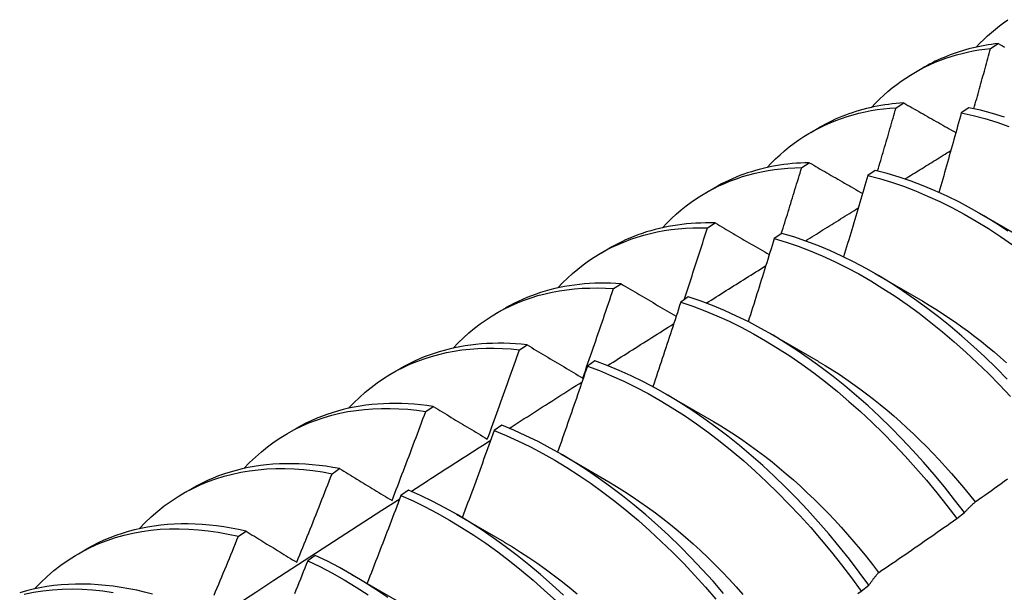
# Model space of a CAD drawing. Header units: inches. Extents: x 12 to 249, y 21 to 127.
# Tile 52 of 62: x 225.007 to 225.335, y 98.024 to 98.214. Entities that reach past the tile are written whole.
import ezdxf

# ---------------------------------------------------------------- set-up
doc = ezdxf.new("R2010")
doc.units = ezdxf.units.IN
doc.header["$MEASUREMENT"] = 0
doc.layers.add('Visible Edges(ANSI)', color=7, linetype='Continuous', lineweight=25)

msp = doc.modelspace()

# ---------------------------------------------------------------- linework, layer by layer
at = {"layer": 'Visible Edges(ANSI)'}
for p, q in [((225.33006, 98.2049), (225.3326, 98.20649)), ((225.30507, 98.19697), (225.30788, 98.19859)), ((225.29863, 98.18514), (225.30116, 98.18674)), ((225.32283, 98.18513), (225.32031, 98.18345)), ((225.27027, 98.17693), (225.27308, 98.17855)), ((225.26724, 98.16522), (225.26978, 98.16683)), ((225.29171, 98.16428), (225.28919, 98.16259)), ((225.23547, 98.15689), (225.23828, 98.15851)), ((225.32634, 98.15002), (225.34229, 98.14079)), ((225.23592, 98.14514), (225.23844, 98.14677)), ((225.26061, 98.14329), (225.2581, 98.14158)), ((225.20067, 98.13685), (225.20348, 98.13847)), ((225.29154, 98.12998), (225.30749, 98.12076)), ((225.20463, 98.12491), (225.20716, 98.12655)), ((225.22954, 98.12214), (225.22703, 98.12043)), ((225.16587, 98.11681), (225.16868, 98.11843)), ((225.25674, 98.10995), (225.27269, 98.10072)), ((225.1734, 98.10453), (225.17592, 98.10619)), ((225.1985, 98.10085), (225.19599, 98.09912)), ((225.13107, 98.09677), (225.13389, 98.09839)), ((225.22194, 98.08991), (225.23789, 98.08068)), ((225.1422, 98.084), (225.14472, 98.08566)), ((225.09627, 98.07673), (225.09909, 98.07835)), ((225.16747, 98.07941), (225.16496, 98.07767)), ((225.18714, 98.06987), (225.20309, 98.06064)), ((225.11104, 98.06331), (225.11356, 98.06499)), ((225.06148, 98.05669), (225.06429, 98.05831)), ((225.13645, 98.05782), (225.13395, 98.05607)), ((225.15234, 98.04983), (225.16829, 98.0406)), ((225.3188, 98.04839), (225.32137, 98.05034)), ((225.07992, 98.04247), (225.08243, 98.04416)), ((225.02668, 98.03666), (225.02949, 98.03827)), ((225.10545, 98.03609), (225.10294, 98.03433)), ((225.11754, 98.02979), (225.13349, 98.02056)), ((225.28701, 98.02421), (225.28958, 98.02617))]:
    msp.add_line(p, q, dxfattribs=at)
at = {"layer": 'Visible Edges(ANSI)', "flags": 128}
for points in [[(225.32531, 98.2053), (225.32652, 98.20659), (225.32777, 98.20783), (225.32904, 98.20904), (225.33034, 98.2102), (225.33166, 98.21133), (225.33302, 98.21241), (225.3344, 98.21345), (225.33581, 98.21445)], [(225.3326, 98.20649), (225.33148, 98.20636), (225.33037, 98.20622), (225.32927, 98.20605), (225.32817, 98.20587), (225.32708, 98.20567), (225.32599, 98.20545), (225.32492, 98.20521), (225.32385, 98.20496), (225.32279, 98.20469), (225.32173, 98.2044), (225.32069, 98.2041), (225.31965, 98.20378), (225.31862, 98.20344), (225.3176, 98.20308), (225.31659, 98.20271), (225.31559, 98.20232), (225.31459, 98.20191), (225.3136, 98.20149), (225.31263, 98.20105), (225.31166, 98.20059), (225.3107, 98.20011), (225.30975, 98.19962), (225.30881, 98.19911), (225.30788, 98.19859)], [(225.3326, 98.20649), (225.33331, 98.2061), (225.33401, 98.2057), (225.33471, 98.20531)], [(225.29051, 98.18526), (225.29182, 98.18665), (225.29316, 98.18798), (225.29454, 98.18927), (225.29594, 98.19051), (225.29738, 98.19171), (225.29885, 98.19285), (225.30035, 98.19395), (225.30189, 98.195), (225.30345, 98.196), (225.30504, 98.19695), (225.30666, 98.19785), (225.30831, 98.1987), (225.30998, 98.1995), (225.31168, 98.20025), (225.31341, 98.20095), (225.31517, 98.2016), (225.31695, 98.20219), (225.31875, 98.20274), (225.32058, 98.20323), (225.32243, 98.20367), (225.32431, 98.20406), (225.3262, 98.20439), (225.32812, 98.20467), (225.33006, 98.2049)], [(225.32451, 98.18478), (225.32474, 98.18562), (225.32498, 98.18646), (225.32521, 98.18729), (225.32545, 98.18813), (225.32568, 98.18897), (225.32592, 98.18981), (225.32615, 98.19065), (225.32638, 98.19149), (225.32661, 98.19233), (225.32685, 98.19317), (225.32708, 98.194), (225.32731, 98.19484), (225.32754, 98.19568), (225.32777, 98.19652), (225.328, 98.19736), (225.32823, 98.1982), (225.32846, 98.19904), (225.32869, 98.19987), (225.32892, 98.20071), (225.32915, 98.20155), (225.32938, 98.20239), (225.32961, 98.20323), (225.32983, 98.20407), (225.33006, 98.2049)], [(225.30116, 98.18674), (225.29988, 98.18665), (225.29861, 98.18654), (225.29735, 98.1864), (225.2961, 98.18625), (225.29485, 98.18607), (225.29361, 98.18587), (225.29239, 98.18565), (225.29117, 98.1854), (225.28996, 98.18514), (225.28876, 98.18485), (225.28757, 98.18454), (225.28639, 98.18421), (225.28522, 98.18386), (225.28407, 98.18348), (225.28292, 98.18308), (225.28178, 98.18267), (225.28065, 98.18223), (225.27954, 98.18176), (225.27843, 98.18128), (225.27734, 98.18078), (225.27626, 98.18025), (225.27519, 98.17971), (225.27413, 98.17914), (225.27308, 98.17855)], [(225.30116, 98.18674), (225.30188, 98.18633), (225.3026, 98.18592), (225.30331, 98.18551), (225.30403, 98.1851), (225.30475, 98.18469), (225.30547, 98.18428), (225.30619, 98.18387), (225.30691, 98.18346), (225.30763, 98.18305), (225.30835, 98.18264), (225.30907, 98.18223), (225.30979, 98.18182), (225.31052, 98.18141), (225.31124, 98.181), (225.31196, 98.18059), (225.31269, 98.18018), (225.31341, 98.17977), (225.31414, 98.17935), (225.31487, 98.17894), (225.31559, 98.17853), (225.31632, 98.17812), (225.31705, 98.17771), (225.31778, 98.17729), (225.31851, 98.17688)], [(225.25571, 98.16522), (225.25712, 98.1667), (225.25856, 98.16813), (225.26004, 98.1695), (225.26155, 98.17082), (225.2631, 98.17208), (225.26469, 98.17329), (225.26632, 98.17444), (225.26797, 98.17554), (225.26967, 98.17658), (225.27139, 98.17756), (225.27315, 98.17849), (225.27494, 98.17935), (225.27676, 98.18016), (225.27861, 98.18091), (225.28049, 98.1816), (225.2824, 98.18223), (225.28434, 98.18281), (225.2863, 98.18332), (225.2883, 98.18377), (225.29031, 98.18417), (225.29236, 98.1845), (225.29442, 98.18477), (225.29651, 98.18499), (225.29863, 98.18514)], [(225.29249, 98.16409), (225.29275, 98.16497), (225.29301, 98.16585), (225.29327, 98.16672), (225.29353, 98.1676), (225.29379, 98.16848), (225.29405, 98.16935), (225.2943, 98.17023), (225.29456, 98.17111), (225.29482, 98.17198), (225.29507, 98.17286), (225.29533, 98.17374), (225.29559, 98.17461), (225.29584, 98.17549), (225.2961, 98.17637), (225.29635, 98.17725), (225.29661, 98.17812), (225.29686, 98.179), (225.29711, 98.17988), (225.29737, 98.18075), (225.29762, 98.18163), (225.29787, 98.18251), (225.29812, 98.18338), (225.29837, 98.18426), (225.29863, 98.18514)], [(225.32031, 98.18345), (225.32001, 98.18235), (225.31971, 98.18124), (225.3194, 98.18014), (225.3191, 98.17903), (225.3188, 98.17793), (225.31849, 98.17682), (225.31819, 98.17572), (225.31788, 98.17461), (225.31757, 98.17351), (225.31726, 98.1724), (225.31696, 98.1713), (225.31665, 98.1702), (225.31634, 98.16909), (225.31603, 98.16799), (225.31572, 98.16688), (225.31541, 98.16578), (225.3151, 98.16467), (225.31479, 98.16357), (225.31447, 98.16246), (225.31416, 98.16136), (225.31385, 98.16025), (225.31353, 98.15915), (225.31322, 98.15804), (225.31291, 98.15694)], [(225.32031, 98.18345), (225.32422, 98.18257), (225.32817, 98.18153), (225.33214, 98.18032), (225.33613, 98.17893)], [(225.33465, 98.18203), (225.33068, 98.18323), (225.32674, 98.18427), (225.32283, 98.18513)], [(225.30157, 98.16142), (225.30221, 98.16181), (225.30284, 98.1622), (225.30348, 98.1626), (225.30411, 98.16299), (225.30475, 98.16339), (225.30539, 98.16378), (225.30602, 98.16418), (225.30666, 98.16457), (225.30729, 98.16496), (225.30793, 98.16536), (225.30857, 98.16575), (225.3092, 98.16615), (225.30984, 98.16654), (225.31048, 98.16693), (225.31111, 98.16733), (225.31175, 98.16772), (225.31238, 98.16811), (225.31302, 98.16851), (225.31366, 98.1689), (225.31429, 98.1693), (225.31493, 98.16969), (225.31556, 98.17008), (225.3162, 98.17048), (225.31684, 98.17087)], [(225.26978, 98.16683), (225.26834, 98.1668), (225.2669, 98.16673), (225.26548, 98.16664), (225.26407, 98.16652), (225.26266, 98.16638), (225.26127, 98.16621), (225.25989, 98.16601), (225.25852, 98.16578), (225.25716, 98.16553), (225.25581, 98.16525), (225.25448, 98.16494), (225.25315, 98.1646), (225.25184, 98.16424), (225.25054, 98.16385), (225.24925, 98.16344), (225.24798, 98.163), (225.24672, 98.16253), (225.24547, 98.16203), (225.24424, 98.16151), (225.24302, 98.16096), (225.24181, 98.16039), (225.24062, 98.15979), (225.23944, 98.15916), (225.23828, 98.15851)], [(225.26978, 98.16683), (225.27051, 98.16641), (225.27124, 98.16599), (225.27197, 98.16556), (225.2727, 98.16514), (225.27343, 98.16472), (225.27416, 98.16429), (225.2749, 98.16387), (225.27563, 98.16345), (225.27637, 98.16302), (225.2771, 98.1626), (225.27784, 98.16217), (225.27857, 98.16175), (225.27931, 98.16132), (225.28005, 98.1609), (225.28079, 98.16047), (225.28153, 98.16005), (225.28227, 98.15962), (225.28301, 98.1592), (225.28375, 98.15877), (225.28449, 98.15834), (225.28523, 98.15792), (225.28597, 98.15749), (225.28672, 98.15706), (225.28746, 98.15663)], [(225.22091, 98.14518), (225.22241, 98.14676), (225.22395, 98.14828), (225.22554, 98.14973), (225.22716, 98.15112), (225.22883, 98.15245), (225.23054, 98.15372), (225.23229, 98.15492), (225.23407, 98.15606), (225.2359, 98.15713), (225.23776, 98.15814), (225.23966, 98.15909), (225.24159, 98.15996), (225.24356, 98.16077), (225.24556, 98.16152), (225.2476, 98.16219), (225.24967, 98.1628), (225.25176, 98.16334), (225.25389, 98.16382), (225.25605, 98.16422), (225.25824, 98.16456), (225.26045, 98.16482), (225.26269, 98.16502), (225.26496, 98.16515), (225.26724, 98.16522)], [(225.26047, 98.14319), (225.26076, 98.14411), (225.26104, 98.14503), (225.26133, 98.14594), (225.26162, 98.14686), (225.2619, 98.14778), (225.26219, 98.1487), (225.26247, 98.14961), (225.26276, 98.15053), (225.26304, 98.15145), (225.26332, 98.15237), (225.26361, 98.15328), (225.26389, 98.1542), (225.26417, 98.15512), (225.26445, 98.15604), (225.26473, 98.15696), (225.26501, 98.15787), (225.26529, 98.15879), (225.26557, 98.15971), (225.26585, 98.16063), (225.26613, 98.16155), (225.26641, 98.16246), (225.26669, 98.16338), (225.26697, 98.1643), (225.26724, 98.16522)], [(225.33584, 98.14409), (225.33182, 98.1467), (225.32779, 98.14917), (225.32376, 98.15148), (225.31972, 98.15365), (225.31568, 98.15565), (225.31164, 98.1575), (225.30761, 98.15919), (225.3036, 98.16071), (225.29961, 98.16207), (225.29564, 98.16326), (225.29171, 98.16428)], [(225.28919, 98.16259), (225.28886, 98.16146), (225.28854, 98.16033), (225.28821, 98.1592), (225.28788, 98.15807), (225.28755, 98.15694), (225.28722, 98.15581), (225.28689, 98.15468), (225.28656, 98.15355), (225.28622, 98.15242), (225.28589, 98.15129), (225.28556, 98.15016), (225.28523, 98.14903), (225.28489, 98.1479), (225.28456, 98.14677), (225.28422, 98.14564), (225.28388, 98.14451), (225.28355, 98.14338), (225.28321, 98.14225), (225.28287, 98.14112), (225.28253, 98.13999), (225.28219, 98.13886), (225.28186, 98.13773), (225.28151, 98.1366), (225.28117, 98.13547)], [(225.28919, 98.16259), (225.29313, 98.16156), (225.2971, 98.16035), (225.3011, 98.15898), (225.30511, 98.15745), (225.30913, 98.15575), (225.31317, 98.15389), (225.31721, 98.15187), (225.32125, 98.14969), (225.32529, 98.14737), (225.32932, 98.14489), (225.33333, 98.14227), (225.33733, 98.1395)], [(225.26846, 98.14079), (225.26919, 98.14124), (225.26992, 98.1417), (225.27065, 98.14216), (225.27139, 98.14262), (225.27212, 98.14307), (225.27285, 98.14353), (225.27358, 98.14399), (225.27431, 98.14445), (225.27505, 98.1449), (225.27578, 98.14536), (225.27651, 98.14582), (225.27724, 98.14628), (225.27798, 98.14673), (225.27871, 98.14719), (225.27944, 98.14765), (225.28017, 98.1481), (225.2809, 98.14856), (225.28164, 98.14902), (225.28237, 98.14947), (225.2831, 98.14993), (225.28383, 98.15039), (225.28457, 98.15084), (225.2853, 98.1513), (225.28603, 98.15176)], [(225.23844, 98.14677), (225.23684, 98.1468), (225.23524, 98.1468), (225.23365, 98.14676), (225.23208, 98.14669), (225.23052, 98.14659), (225.22896, 98.14646), (225.22743, 98.14629), (225.2259, 98.14609), (225.22439, 98.14585), (225.22289, 98.14559), (225.2214, 98.14529), (225.21993, 98.14496), (225.21847, 98.1446), (225.21703, 98.1442), (225.2156, 98.14377), (225.21419, 98.14331), (225.21279, 98.14282), (225.21141, 98.14229), (225.21005, 98.14173), (225.2087, 98.14114), (225.20737, 98.14052), (225.20606, 98.13987), (225.20476, 98.13919), (225.20348, 98.13847)], [(225.23844, 98.14677), (225.23919, 98.14633), (225.23993, 98.1459), (225.24067, 98.14546), (225.24142, 98.14503), (225.24217, 98.14459), (225.24291, 98.14415), (225.24366, 98.14372), (225.24441, 98.14328), (225.24515, 98.14284), (225.2459, 98.1424), (225.24665, 98.14196), (225.2474, 98.14152), (225.24815, 98.14109), (225.24891, 98.14065), (225.24966, 98.14021), (225.25041, 98.13977), (225.25116, 98.13933), (225.25192, 98.13889), (225.25267, 98.13845), (225.25343, 98.13801), (225.25419, 98.13757), (225.25494, 98.13712), (225.2557, 98.13668), (225.25646, 98.13624)], [(225.18611, 98.12514), (225.18771, 98.12682), (225.18935, 98.12842), (225.19104, 98.12996), (225.19278, 98.13142), (225.19456, 98.13281), (225.19639, 98.13414), (225.19826, 98.13539), (225.20018, 98.13657), (225.20214, 98.13767), (225.20414, 98.1387), (225.20618, 98.13966), (225.20826, 98.14054), (225.21038, 98.14134), (225.21254, 98.14207), (225.21473, 98.14273), (225.21696, 98.1433), (225.21922, 98.1438), (225.22152, 98.14423), (225.22385, 98.14457), (225.2262, 98.14484), (225.22859, 98.14503), (225.23101, 98.14515), (225.23345, 98.14518), (225.23592, 98.14514)], [(225.22814, 98.12118), (225.22847, 98.12218), (225.2288, 98.12318), (225.22913, 98.12418), (225.22946, 98.12517), (225.22979, 98.12617), (225.23011, 98.12717), (225.23044, 98.12817), (225.23077, 98.12917), (225.23109, 98.13016), (225.23142, 98.13116), (225.23174, 98.13216), (225.23207, 98.13316), (225.23239, 98.13416), (225.23271, 98.13516), (225.23303, 98.13615), (225.23336, 98.13715), (225.23368, 98.13815), (225.234, 98.13915), (225.23432, 98.14015), (225.23464, 98.14115), (225.23496, 98.14215), (225.23528, 98.14314), (225.2356, 98.14414), (225.23592, 98.14514)], [(225.33559, 98.09475), (225.3319, 98.09851), (225.32815, 98.10216), (225.32436, 98.10569), (225.32052, 98.1091), (225.31664, 98.11239), (225.31272, 98.11555), (225.30878, 98.11857), (225.3048, 98.12146), (225.3008, 98.12421), (225.29679, 98.12681), (225.29276, 98.12927), (225.28872, 98.13158), (225.28468, 98.13373), (225.28064, 98.13573), (225.2766, 98.13757), (225.27258, 98.13924), (225.26857, 98.14076), (225.26458, 98.14211), (225.26061, 98.14329)], [(225.2581, 98.14158), (225.25775, 98.14043), (225.25739, 98.13928), (225.25704, 98.13812), (225.25668, 98.13697), (225.25633, 98.13582), (225.25597, 98.13466), (225.25562, 98.13351), (225.25526, 98.13236), (225.2549, 98.1312), (225.25454, 98.13005), (225.25418, 98.1289), (225.25382, 98.12774), (225.25346, 98.12659), (225.2531, 98.12544), (225.25274, 98.12428), (225.25238, 98.12313), (225.25201, 98.12198), (225.25165, 98.12083), (225.25129, 98.11967), (225.25092, 98.11852), (225.25056, 98.11737), (225.25019, 98.11621), (225.24982, 98.11506), (225.24946, 98.11391)], [(225.2581, 98.14158), (225.26207, 98.14039), (225.26606, 98.13903), (225.27007, 98.1375), (225.2741, 98.13581), (225.27813, 98.13396), (225.28217, 98.13195), (225.28621, 98.12979), (225.29025, 98.12747), (225.29428, 98.125), (225.2983, 98.12239), (225.30229, 98.11963), (225.30627, 98.11673), (225.31021, 98.11369), (225.31413, 98.11052), (225.318, 98.10723), (225.32184, 98.1038), (225.32563, 98.10026), (225.32937, 98.09661), (225.33305, 98.09284), (225.33668, 98.08896)], [(225.23549, 98.12008), (225.23631, 98.1206), (225.23714, 98.12112), (225.23797, 98.12164), (225.23879, 98.12216), (225.23962, 98.12268), (225.24045, 98.1232), (225.24127, 98.12372), (225.2421, 98.12424), (225.24293, 98.12476), (225.24375, 98.12528), (225.24458, 98.1258), (225.2454, 98.12632), (225.24623, 98.12684), (225.24706, 98.12736), (225.24788, 98.12788), (225.24871, 98.1284), (225.24954, 98.12892), (225.25036, 98.12944), (225.25119, 98.12996), (225.25202, 98.13048), (225.25284, 98.131), (225.25367, 98.13152), (225.2545, 98.13204), (225.25532, 98.13256)], [(225.15132, 98.10511), (225.153, 98.10687), (225.15475, 98.10857), (225.15654, 98.11018), (225.15839, 98.11172), (225.16029, 98.11317), (225.16225, 98.11455), (225.16425, 98.11584), (225.1663, 98.11705), (225.16839, 98.11818), (225.17054, 98.11923), (225.17272, 98.12019), (225.17495, 98.12107), (225.17723, 98.12187), (225.17954, 98.12258), (225.1819, 98.1232), (225.18429, 98.12374), (225.18672, 98.12419), (225.18918, 98.12455), (225.19168, 98.12483), (225.19421, 98.12502), (225.19677, 98.12512), (225.19937, 98.12514), (225.20199, 98.12507), (225.20463, 98.12491)], [(225.20716, 98.12655), (225.20538, 98.12666), (225.20362, 98.12673), (225.20187, 98.12676), (225.20013, 98.12675), (225.1984, 98.12671), (225.19669, 98.12662), (225.19499, 98.12649), (225.19331, 98.12633), (225.19164, 98.12612), (225.18998, 98.12588), (225.18835, 98.1256), (225.18672, 98.12528), (225.18512, 98.12492), (225.18353, 98.12452), (225.18196, 98.12408), (225.18041, 98.12361), (225.17888, 98.12309), (225.17736, 98.12254), (225.17586, 98.12195), (225.17439, 98.12132), (225.17293, 98.12065), (225.17149, 98.11995), (225.17008, 98.11921), (225.16868, 98.11843)], [(225.19442, 98.09512), (225.19485, 98.09636), (225.19529, 98.0976), (225.19572, 98.09884), (225.19615, 98.10008), (225.19658, 98.10133), (225.19702, 98.10257), (225.19745, 98.10381), (225.19787, 98.10505), (225.1983, 98.10629), (225.19873, 98.10753), (225.19916, 98.10877), (225.19958, 98.11001), (225.20001, 98.11125), (225.20043, 98.11249), (225.20086, 98.11374), (225.20128, 98.11498), (225.2017, 98.11622), (225.20212, 98.11746), (225.20254, 98.1187), (225.20296, 98.11994), (225.20338, 98.12119), (225.2038, 98.12243), (225.20422, 98.12367), (225.20463, 98.12491)], [(225.20716, 98.12655), (225.20792, 98.12611), (225.20867, 98.12566), (225.20943, 98.12521), (225.21019, 98.12476), (225.21095, 98.12431), (225.21171, 98.12386), (225.21247, 98.12341), (225.21323, 98.12296), (225.21399, 98.12251), (225.21475, 98.12206), (225.21551, 98.1216), (225.21628, 98.12115), (225.21704, 98.1207), (225.21781, 98.12025), (225.21857, 98.11979), (225.21934, 98.11934), (225.22011, 98.11889), (225.22088, 98.11843), (225.22165, 98.11798), (225.22242, 98.11752), (225.22319, 98.11707), (225.22396, 98.11661), (225.22473, 98.11616), (225.2255, 98.1157)], [(225.22703, 98.12043), (225.22665, 98.11925), (225.22627, 98.11808), (225.22589, 98.1169), (225.22551, 98.11573), (225.22513, 98.11455), (225.22475, 98.11338), (225.22436, 98.1122), (225.22398, 98.11103), (225.2236, 98.10985), (225.22321, 98.10868), (225.22282, 98.10751), (225.22244, 98.10633), (225.22205, 98.10516), (225.22166, 98.10398), (225.22127, 98.10281), (225.22088, 98.10164), (225.22049, 98.10046), (225.2201, 98.09929), (225.21971, 98.09812), (225.21932, 98.09694), (225.21893, 98.09577), (225.21854, 98.0946), (225.21814, 98.09342), (225.21775, 98.09225)], [(225.22703, 98.12043), (225.23102, 98.11907), (225.23503, 98.11756), (225.23906, 98.11588), (225.24309, 98.11404), (225.24713, 98.11204), (225.25118, 98.10988), (225.25521, 98.10757), (225.25924, 98.10511), (225.26326, 98.10251), (225.26726, 98.09976), (225.27123, 98.09686), (225.27518, 98.09384), (225.2791, 98.09068), (225.28297, 98.08739), (225.28681, 98.08397), (225.29061, 98.08044), (225.29435, 98.07679), (225.29804, 98.07302), (225.30167, 98.06916), (225.30524, 98.06519), (225.30874, 98.06112), (225.31217, 98.05696), (225.31552, 98.05271), (225.3188, 98.04839)], [(225.32137, 98.05034), (225.31808, 98.05466), (225.31472, 98.0589), (225.31129, 98.06305), (225.30778, 98.06711), (225.30421, 98.07107), (225.30057, 98.07493), (225.29688, 98.07869), (225.29313, 98.08233), (225.28933, 98.08586), (225.28549, 98.08926), (225.28161, 98.09254), (225.27769, 98.09569), (225.27374, 98.09871), (225.26977, 98.10159), (225.26577, 98.10433), (225.26175, 98.10692), (225.25772, 98.10937), (225.25368, 98.11167), (225.24964, 98.11381), (225.2456, 98.1158), (225.24156, 98.11763), (225.23754, 98.1193), (225.23353, 98.1208), (225.22954, 98.12214)], [(225.30748, 98.12069), (225.30968, 98.1194), (225.31186, 98.11805), (225.31405, 98.11666), (225.31623, 98.11522), (225.3184, 98.11373), (225.32056, 98.11219), (225.32272, 98.11061), (225.32486, 98.10898), (225.327, 98.10731), (225.32912, 98.10559), (225.33123, 98.10383), (225.33332, 98.10203), (225.3354, 98.10018)], [(225.20265, 98.09928), (225.20357, 98.09987), (225.20449, 98.10045), (225.20541, 98.10103), (225.20633, 98.10162), (225.20725, 98.1022), (225.20817, 98.10279), (225.20909, 98.10337), (225.21, 98.10395), (225.21092, 98.10454), (225.21184, 98.10512), (225.21276, 98.1057), (225.21368, 98.10629), (225.2146, 98.10687), (225.21552, 98.10745), (225.21644, 98.10803), (225.21736, 98.10862), (225.21828, 98.1092), (225.2192, 98.10978), (225.22012, 98.11036), (225.22104, 98.11095), (225.22196, 98.11153), (225.22288, 98.11211), (225.2238, 98.11269), (225.22472, 98.11327)], [(225.11652, 98.08507), (225.1183, 98.08693), (225.12015, 98.08871), (225.12205, 98.0904), (225.12401, 98.09201), (225.12603, 98.09352), (225.12811, 98.09495), (225.13024, 98.09628), (225.13242, 98.09753), (225.13466, 98.09868), (225.13695, 98.09974), (225.13928, 98.1007), (225.14166, 98.10157), (225.14409, 98.10235), (225.14657, 98.10303), (225.14909, 98.10361), (225.15164, 98.1041), (225.15424, 98.10449), (225.15688, 98.10479), (225.15955, 98.10499), (225.16226, 98.10509), (225.165, 98.1051), (225.16777, 98.105), (225.17057, 98.10482), (225.1734, 98.10453)], [(225.17592, 98.10619), (225.17397, 98.10638), (225.17204, 98.10654), (225.17012, 98.10665), (225.16821, 98.10671), (225.16632, 98.10672), (225.16444, 98.10669), (225.16258, 98.10662), (225.16074, 98.1065), (225.15891, 98.10633), (225.1571, 98.10612), (225.15531, 98.10586), (225.15353, 98.10556), (225.15178, 98.10521), (225.15004, 98.10481), (225.14833, 98.10437), (225.14664, 98.10389), (225.14496, 98.10335), (225.14331, 98.10278), (225.14168, 98.10216), (225.14008, 98.10149), (225.13849, 98.10078), (225.13693, 98.10003), (225.1354, 98.09923), (225.13389, 98.09839)], [(225.16269, 98.07482), (225.16314, 98.07605), (225.1636, 98.07729), (225.16405, 98.07853), (225.1645, 98.07976), (225.16496, 98.081), (225.16541, 98.08224), (225.16586, 98.08347), (225.16631, 98.08471), (225.16676, 98.08595), (225.16721, 98.08719), (225.16765, 98.08843), (225.1681, 98.08966), (225.16855, 98.0909), (225.16899, 98.09214), (225.16944, 98.09338), (225.16988, 98.09462), (225.17032, 98.09586), (225.17076, 98.0971), (225.17121, 98.09833), (225.17165, 98.09957), (225.17208, 98.10081), (225.17252, 98.10205), (225.17296, 98.10329), (225.1734, 98.10453)], [(225.17592, 98.10619), (225.17668, 98.10573), (225.17744, 98.10527), (225.17821, 98.10481), (225.17897, 98.10436), (225.17973, 98.1039), (225.1805, 98.10344), (225.18127, 98.10298), (225.18203, 98.10252), (225.1828, 98.10206), (225.18357, 98.1016), (225.18434, 98.10114), (225.18511, 98.10068), (225.18588, 98.10022), (225.18665, 98.09976), (225.18743, 98.0993), (225.1882, 98.09884), (225.18897, 98.09837), (225.18975, 98.09791), (225.19052, 98.09745), (225.1913, 98.09698), (225.19208, 98.09652), (225.19286, 98.09605), (225.19364, 98.09559), (225.19442, 98.09512)], [(225.28958, 98.02617), (225.28638, 98.03056), (225.28309, 98.03487), (225.27972, 98.03911), (225.27628, 98.04325), (225.27277, 98.04731), (225.26919, 98.05127), (225.26556, 98.05512), (225.26186, 98.05887), (225.25811, 98.0625), (225.25431, 98.06602), (225.25047, 98.06942), (225.24658, 98.07269), (225.24266, 98.07583), (225.23871, 98.07884), (225.23473, 98.08172), (225.23073, 98.08445), (225.22671, 98.08704), (225.22268, 98.08947), (225.21864, 98.09176), (225.2146, 98.0939), (225.21056, 98.09588), (225.20653, 98.0977), (225.2025, 98.09935), (225.1985, 98.10085)], [(225.27269, 98.10068), (225.27502, 98.09931), (225.27734, 98.09788), (225.27966, 98.09639), (225.28197, 98.09485), (225.28427, 98.09326), (225.28657, 98.09161), (225.28885, 98.0899), (225.29112, 98.08815), (225.29337, 98.08634), (225.29562, 98.08448), (225.29784, 98.08257), (225.30006, 98.08061), (225.30225, 98.07861), (225.30443, 98.07656), (225.30658, 98.07447), (225.30872, 98.07233), (225.31084, 98.07016), (225.31293, 98.06794), (225.315, 98.06569), (225.31705, 98.0634), (225.31906, 98.06107), (225.32106, 98.05871), (225.32302, 98.05631), (225.32496, 98.05389)], [(225.19599, 98.09912), (225.19558, 98.09793), (225.19517, 98.09673), (225.19477, 98.09554), (225.19436, 98.09435), (225.19395, 98.09315), (225.19354, 98.09196), (225.19313, 98.09077), (225.19272, 98.08957), (225.19231, 98.08838), (225.19189, 98.08719), (225.19148, 98.08599), (225.19107, 98.0848), (225.19065, 98.08361), (225.19024, 98.08242), (225.18982, 98.08122), (225.1894, 98.08003), (225.18899, 98.07884), (225.18857, 98.07765), (225.18815, 98.07645), (225.18773, 98.07526), (225.18731, 98.07407), (225.18689, 98.07288), (225.18647, 98.07169), (225.18605, 98.0705)], [(225.19599, 98.09912), (225.2, 98.09761), (225.20402, 98.09594), (225.20806, 98.09411), (225.2121, 98.09212), (225.21614, 98.08998), (225.22018, 98.08768), (225.22421, 98.08522), (225.22822, 98.08263), (225.23222, 98.07988), (225.2362, 98.077), (225.24015, 98.07398), (225.24407, 98.07083), (225.24795, 98.06755), (225.25179, 98.06414), (225.25558, 98.06061), (225.25933, 98.05697), (225.26302, 98.05321), (225.26666, 98.04935), (225.27023, 98.04538), (225.27373, 98.04132), (225.27717, 98.03717), (225.28053, 98.03293), (225.28381, 98.02861), (225.28701, 98.02421)], [(225.16993, 98.0784), (225.17094, 98.07905), (225.17196, 98.0797), (225.17297, 98.08034), (225.17398, 98.08099), (225.17499, 98.08164), (225.176, 98.08229), (225.17701, 98.08293), (225.17803, 98.08358), (225.17904, 98.08423), (225.18005, 98.08487), (225.18106, 98.08552), (225.18207, 98.08617), (225.18308, 98.08681), (225.1841, 98.08746), (225.18511, 98.08811), (225.18612, 98.08875), (225.18713, 98.0894), (225.18814, 98.09004), (225.18916, 98.09069), (225.19017, 98.09133), (225.19118, 98.09198), (225.19219, 98.09262), (225.19321, 98.09327), (225.19422, 98.09391)], [(225.08172, 98.06503), (225.0836, 98.06699), (225.08554, 98.06885), (225.08756, 98.07062), (225.08963, 98.07229), (225.09177, 98.07387), (225.09397, 98.07534), (225.09624, 98.07671), (225.09856, 98.07798), (225.10093, 98.07915), (225.10337, 98.08022), (225.10585, 98.08118), (225.10839, 98.08203), (225.11098, 98.08278), (225.11362, 98.08343), (225.1163, 98.08397), (225.11903, 98.0844), (225.1218, 98.08472), (225.12461, 98.08494), (225.12746, 98.08505), (225.13034, 98.08505), (225.13326, 98.08495), (225.13621, 98.08474), (225.13919, 98.08442), (225.1422, 98.084)], [(225.14472, 98.08566), (225.1426, 98.08596), (225.1405, 98.08621), (225.13841, 98.08641), (225.13633, 98.08656), (225.13427, 98.08665), (225.13223, 98.08668), (225.1302, 98.08667), (225.1282, 98.0866), (225.12621, 98.08648), (225.12424, 98.0863), (225.12229, 98.08608), (225.12036, 98.0858), (225.11845, 98.08546), (225.11657, 98.08508), (225.11471, 98.08464), (225.11287, 98.08415), (225.11106, 98.0836), (225.10927, 98.08301), (225.1075, 98.08236), (225.10576, 98.08166), (225.10405, 98.08091), (225.10237, 98.08011), (225.10071, 98.07926), (225.09909, 98.07835)], [(225.14472, 98.08566), (225.14546, 98.08522), (225.1462, 98.08477), (225.14694, 98.08432), (225.14768, 98.08387), (225.14842, 98.08342), (225.14917, 98.08297), (225.14991, 98.08252), (225.15066, 98.08207), (225.1514, 98.08162), (225.15215, 98.08117), (225.1529, 98.08072), (225.15364, 98.08027), (225.15439, 98.07982), (225.15514, 98.07936), (225.15589, 98.07891), (225.15665, 98.07846), (225.1574, 98.078), (225.15815, 98.07755), (225.1589, 98.0771), (225.15966, 98.07664), (225.16041, 98.07619), (225.16117, 98.07573), (225.16193, 98.07527), (225.16269, 98.07482)], [(225.13099, 98.05438), (225.13147, 98.05561), (225.13194, 98.05684), (225.13242, 98.05807), (225.13289, 98.05931), (225.13337, 98.06054), (225.13384, 98.06177), (225.13431, 98.06301), (225.13478, 98.06424), (225.13525, 98.06547), (225.13572, 98.06671), (225.13619, 98.06794), (225.13666, 98.06917), (225.13712, 98.07041), (225.13759, 98.07164), (225.13805, 98.07288), (225.13852, 98.07411), (225.13898, 98.07535), (225.13944, 98.07658), (225.13991, 98.07782), (225.14037, 98.07905), (225.14083, 98.08029), (225.14129, 98.08153), (225.14174, 98.08276), (225.1422, 98.084)], [(225.24128, 98.02346), (225.23776, 98.02751), (225.23418, 98.03146), (225.23054, 98.03531), (225.22684, 98.03905), (225.22309, 98.04268), (225.21928, 98.04619), (225.21544, 98.04958), (225.21155, 98.05284), (225.20763, 98.05598), (225.20367, 98.05898), (225.19969, 98.06184), (225.19569, 98.06457), (225.19167, 98.06714), (225.18764, 98.06958), (225.1836, 98.07185), (225.17956, 98.07398), (225.17552, 98.07595), (225.17149, 98.07776), (225.16747, 98.07941)], [(225.23788, 98.08066), (225.24035, 98.0792), (225.2428, 98.07768), (225.24525, 98.07609), (225.2477, 98.07443), (225.25013, 98.07272), (225.25255, 98.07095), (225.25497, 98.06912), (225.25737, 98.06723), (225.25975, 98.06529), (225.26212, 98.06329), (225.26447, 98.06124), (225.2668, 98.05914), (225.26912, 98.05699), (225.27141, 98.05479), (225.27368, 98.05254), (225.27592, 98.05025), (225.27814, 98.04791), (225.28033, 98.04553), (225.28249, 98.04311), (225.28463, 98.04065), (225.28673, 98.03815), (225.2888, 98.03561), (225.29084, 98.03303), (225.29284, 98.03042)], [(225.13733, 98.05743), (225.13843, 98.05814), (225.13953, 98.05886), (225.14064, 98.05957), (225.14174, 98.06028), (225.14285, 98.06099), (225.14395, 98.0617), (225.14505, 98.06241), (225.14616, 98.06313), (225.14726, 98.06384), (225.14836, 98.06455), (225.14947, 98.06526), (225.15057, 98.06597), (225.15168, 98.06668), (225.15278, 98.06739), (225.15389, 98.0681), (225.15499, 98.06881), (225.15609, 98.06952), (225.1572, 98.07023), (225.1583, 98.07094), (225.15941, 98.07165), (225.16051, 98.07236), (225.16162, 98.07307), (225.16272, 98.07378), (225.16383, 98.07448)], [(225.16496, 98.07767), (225.16453, 98.07646), (225.16409, 98.07525), (225.16366, 98.07404), (225.16322, 98.07283), (225.16278, 98.07162), (225.16235, 98.07041), (225.16191, 98.0692), (225.16147, 98.06799), (225.16103, 98.06678), (225.16059, 98.06557), (225.16015, 98.06436), (225.15971, 98.06316), (225.15927, 98.06195), (225.15882, 98.06074), (225.15838, 98.05953), (225.15794, 98.05832), (225.15749, 98.05711), (225.15704, 98.05591), (225.1566, 98.0547), (225.15615, 98.05349), (225.1557, 98.05228), (225.15525, 98.05108), (225.1548, 98.04987), (225.15435, 98.04866)], [(225.16496, 98.07767), (225.16898, 98.07601), (225.17302, 98.07419), (225.17706, 98.07221), (225.1811, 98.07007), (225.18514, 98.06778), (225.18917, 98.06533), (225.19319, 98.06275), (225.19719, 98.06001), (225.20116, 98.05714), (225.20512, 98.05413), (225.20904, 98.05098), (225.21292, 98.04771), (225.21676, 98.04431), (225.22056, 98.04078), (225.22431, 98.03715), (225.22801, 98.0334), (225.23164, 98.02954), (225.23522, 98.02558), (225.23873, 98.02153)], [(225.04692, 98.04499), (225.04889, 98.04704), (225.05094, 98.04899), (225.05306, 98.05084), (225.05526, 98.05258), (225.05752, 98.0542), (225.05985, 98.05572), (225.06224, 98.05713), (225.0647, 98.05842), (225.06722, 98.0596), (225.0698, 98.06067), (225.07244, 98.06162), (225.07514, 98.06246), (225.07789, 98.06317), (225.08069, 98.06378), (225.08354, 98.06426), (225.08644, 98.06463), (225.08938, 98.06488), (225.09237, 98.06501), (225.09539, 98.06502), (225.09846, 98.06491), (225.10156, 98.06469), (225.10469, 98.06435), (225.10785, 98.06389), (225.11104, 98.06331)], [(225.11356, 98.06499), (225.11127, 98.06541), (225.10899, 98.06576), (225.10673, 98.06606), (225.10448, 98.0663), (225.10225, 98.06647), (225.10004, 98.06659), (225.09785, 98.06664), (225.09568, 98.06663), (225.09353, 98.06657), (225.0914, 98.06644), (225.08929, 98.06625), (225.0872, 98.066), (225.08514, 98.06569), (225.08311, 98.06532), (225.0811, 98.06489), (225.07911, 98.06439), (225.07715, 98.06384), (225.07523, 98.06323), (225.07333, 98.06256), (225.07146, 98.06183), (225.06962, 98.06104), (225.06781, 98.06019), (225.06603, 98.05928), (225.06429, 98.05831)], [(225.11356, 98.06499), (225.11428, 98.06455), (225.11499, 98.06411), (225.11571, 98.06368), (225.11643, 98.06324), (225.11715, 98.0628), (225.11787, 98.06236), (225.11859, 98.06192), (225.11932, 98.06148), (225.12004, 98.06104), (225.12077, 98.0606), (225.12149, 98.06016), (225.12222, 98.05972), (225.12294, 98.05927), (225.12367, 98.05883), (225.1244, 98.05839), (225.12513, 98.05794), (225.12586, 98.0575), (225.12659, 98.05705), (225.12732, 98.05661), (225.12805, 98.05616), (225.12879, 98.05572), (225.12952, 98.05527), (225.13026, 98.05482), (225.13099, 98.05438)], [(225.09933, 98.03381), (225.09983, 98.03504), (225.10032, 98.03626), (225.10082, 98.03749), (225.10131, 98.03872), (225.10181, 98.03994), (225.1023, 98.04117), (225.10279, 98.0424), (225.10329, 98.04363), (225.10378, 98.04486), (225.10427, 98.04609), (225.10476, 98.04731), (225.10525, 98.04854), (225.10573, 98.04977), (225.10622, 98.051), (225.10671, 98.05223), (225.10719, 98.05346), (225.10768, 98.05469), (225.10816, 98.05592), (225.10864, 98.05715), (225.10912, 98.05839), (225.10961, 98.05962), (225.11009, 98.06085), (225.11056, 98.06208), (225.11104, 98.06331)], [(225.32498, 98.05392), (225.32605, 98.05469), (225.32712, 98.05545), (225.32819, 98.05621), (225.32926, 98.05698), (225.33033, 98.05775), (225.3314, 98.05851), (225.33247, 98.05928), (225.33354, 98.06005), (225.3346, 98.06082), (225.33567, 98.06159)], [(225.20308, 98.06058), (225.20568, 98.05904), (225.20828, 98.05742), (225.21086, 98.05574), (225.21344, 98.05399), (225.21601, 98.05217), (225.21857, 98.05029), (225.22111, 98.04835), (225.22364, 98.04634), (225.22615, 98.04427), (225.22864, 98.04214), (225.23111, 98.03995), (225.23356, 98.03771), (225.23598, 98.03541), (225.23838, 98.03305), (225.24075, 98.03064), (225.24309, 98.02818), (225.2454, 98.02567), (225.24768, 98.02311)], [(225.07973, 98.02001), (225.08571, 98.02391), (225.09168, 98.02781), (225.09766, 98.03171), (225.10364, 98.0356), (225.10962, 98.03949), (225.1156, 98.04337), (225.12158, 98.04725), (225.12756, 98.05112), (225.13355, 98.05499)], [(225.13395, 98.05607), (225.13349, 98.05485), (225.13302, 98.05363), (225.13256, 98.05241), (225.1321, 98.05119), (225.13164, 98.04997), (225.13117, 98.04875), (225.13071, 98.04753), (225.13024, 98.04631), (225.12978, 98.04509), (225.12931, 98.04387), (225.12884, 98.04265), (225.12837, 98.04143), (225.1279, 98.04021), (225.12743, 98.03899), (225.12696, 98.03777), (225.12649, 98.03655), (225.12602, 98.03533), (225.12555, 98.03411), (225.12507, 98.0329), (225.1246, 98.03168), (225.12412, 98.03046), (225.12365, 98.02924), (225.12317, 98.02803), (225.12269, 98.02681)], [(225.13395, 98.05607), (225.13798, 98.05426), (225.14202, 98.05229), (225.14606, 98.05016), (225.1501, 98.04788), (225.15413, 98.04544), (225.15815, 98.04286), (225.16215, 98.04014), (225.16613, 98.03727), (225.17008, 98.03427), (225.17401, 98.03113), (225.17789, 98.02786), (225.18174, 98.02447), (225.18554, 98.02096)], [(225.18806, 98.02285), (225.18426, 98.02635), (225.18041, 98.02974), (225.17652, 98.03299), (225.1726, 98.03612), (225.16864, 98.03911), (225.16466, 98.04197), (225.16066, 98.04468), (225.15664, 98.04725), (225.15261, 98.04968), (225.14857, 98.05195), (225.14452, 98.05406), (225.14048, 98.05602), (225.13645, 98.05782)], [(225.32137, 98.05034), (225.32151, 98.0505), (225.32166, 98.05066), (225.3218, 98.05082), (225.32195, 98.05098), (225.3221, 98.05114), (225.32224, 98.05129), (225.32239, 98.05145), (225.32254, 98.0516), (225.32269, 98.05176), (225.32284, 98.05191), (225.32299, 98.05206), (225.32314, 98.05221), (225.32329, 98.05236), (225.32344, 98.05251), (225.32359, 98.05265), (225.32374, 98.0528), (225.3239, 98.05294), (225.32405, 98.05309), (225.3242, 98.05323), (225.32436, 98.05337), (225.32451, 98.05351), (225.32467, 98.05365), (225.32482, 98.05379), (225.32498, 98.05392)], [(225.29285, 98.03042), (225.29393, 98.03116), (225.29502, 98.0319), (225.29611, 98.03264), (225.2972, 98.03338), (225.29828, 98.03412), (225.29937, 98.03486), (225.30046, 98.0356), (225.30154, 98.03635), (225.30262, 98.03709), (225.30371, 98.03784), (225.30479, 98.03859), (225.30587, 98.03933), (225.30695, 98.04008), (225.30803, 98.04083), (225.30911, 98.04158), (225.31019, 98.04234), (225.31127, 98.04309), (225.31235, 98.04384), (225.31343, 98.0446), (225.3145, 98.04535), (225.31558, 98.04611), (225.31665, 98.04687), (225.31773, 98.04763), (225.3188, 98.04839)], [(225.01212, 98.02495), (225.01419, 98.0271), (225.01634, 98.02914), (225.01857, 98.03105), (225.02088, 98.03285), (225.02327, 98.03454), (225.02573, 98.0361), (225.02826, 98.03753), (225.03085, 98.03885), (225.03352, 98.04003), (225.03625, 98.0411), (225.03905, 98.04203), (225.0419, 98.04284), (225.04481, 98.04352), (225.04778, 98.04407), (225.0508, 98.04449), (225.05387, 98.04479), (225.05699, 98.04495), (225.06016, 98.04498), (225.06336, 98.04489), (225.0666, 98.04466), (225.06989, 98.04431), (225.0732, 98.04382), (225.07654, 98.04321), (225.07992, 98.04247)], [(225.08243, 98.04416), (225.07997, 98.04471), (225.07752, 98.04518), (225.07508, 98.04559), (225.07266, 98.04593), (225.07026, 98.0462), (225.06788, 98.0464), (225.06552, 98.04654), (225.06318, 98.0466), (225.06087, 98.0466), (225.05857, 98.04652), (225.0563, 98.04638), (225.05406, 98.04616), (225.05184, 98.04588), (225.04965, 98.04553), (225.04749, 98.04511), (225.04536, 98.04462), (225.04326, 98.04407), (225.04119, 98.04344), (225.03915, 98.04275), (225.03715, 98.04199), (225.03518, 98.04116), (225.03325, 98.04026), (225.03135, 98.0393), (225.02949, 98.03827)], [(225.07182, 98.02288), (225.07233, 98.0241), (225.07285, 98.02533), (225.07336, 98.02655), (225.07387, 98.02777), (225.07438, 98.029), (225.07488, 98.03022), (225.07539, 98.03144), (225.0759, 98.03267), (225.0764, 98.03389), (225.07691, 98.03512), (225.07741, 98.03634), (225.07791, 98.03757), (225.07842, 98.03879), (225.07892, 98.04002), (225.07942, 98.04125), (225.07992, 98.04247)], [(225.08243, 98.04416), (225.08313, 98.04374), (225.08382, 98.04331), (225.08452, 98.04288), (225.08521, 98.04246), (225.08591, 98.04203), (225.08661, 98.0416), (225.08731, 98.04117), (225.08801, 98.04074), (225.08871, 98.04031), (225.08941, 98.03988), (225.09012, 98.03945), (225.09082, 98.03902), (225.09152, 98.03859), (225.09223, 98.03816), (225.09294, 98.03772), (225.09364, 98.03729), (225.09435, 98.03686), (225.09506, 98.03642), (225.09577, 98.03599), (225.09648, 98.03555), (225.09719, 98.03512), (225.0979, 98.03468), (225.09861, 98.03425), (225.09933, 98.03381)], [(225.1683, 98.04054), (225.17103, 98.03892), (225.17376, 98.03722), (225.17648, 98.03545), (225.1792, 98.0336), (225.18189, 98.03168), (225.18458, 98.02969), (225.18724, 98.02762), (225.18989, 98.02548), (225.19252, 98.02327)], [(225.12962, 98.0221), (225.12562, 98.0248), (225.1216, 98.02736), (225.11757, 98.02978), (225.11353, 98.03204), (225.10949, 98.03414), (225.10545, 98.03609)], [(225.10294, 98.03433), (225.10246, 98.0331), (225.10197, 98.03188), (225.10148, 98.03065), (225.10099, 98.02942), (225.1005, 98.0282), (225.10001, 98.02697), (225.09952, 98.02574), (225.09903, 98.02452), (225.09854, 98.02329)], [(225.10294, 98.03433), (225.10698, 98.03237), (225.11102, 98.03025), (225.11506, 98.02798), (225.11909, 98.02555), (225.12311, 98.02298)], [(225.28958, 98.02617), (225.28971, 98.02636), (225.28984, 98.02655), (225.28997, 98.02673), (225.29011, 98.02692), (225.29024, 98.02711), (225.29037, 98.02729), (225.2905, 98.02747), (225.29064, 98.02766), (225.29077, 98.02784), (225.29091, 98.02802), (225.29104, 98.0282), (225.29118, 98.02837), (225.29131, 98.02855), (225.29145, 98.02873), (225.29159, 98.0289), (225.29173, 98.02908), (225.29186, 98.02925), (225.292, 98.02942), (225.29214, 98.02959), (225.29228, 98.02976), (225.29242, 98.02993), (225.29256, 98.03009), (225.2927, 98.03026), (225.29285, 98.03042)], [(225.05133, 98.02319), (225.0487, 98.02387), (225.04607, 98.02448), (225.04346, 98.02501), (225.04087, 98.02546), (225.0383, 98.02584), (225.03575, 98.02613), (225.03322, 98.02635), (225.03071, 98.0265), (225.02823, 98.02656), (225.02577, 98.02655), (225.02334, 98.02646), (225.02093, 98.02629), (225.01856, 98.02604), (225.01621, 98.02572), (225.0139, 98.02532), (225.01162, 98.02484), (225.00937, 98.02428), (225.00716, 98.02364)], [(225.00868, 98.02319), (225.01176, 98.02382), (225.0149, 98.02432), (225.01809, 98.02467), (225.02134, 98.02488), (225.02463, 98.02495), (225.02797, 98.02488), (225.03136, 98.02466), (225.03478, 98.02431), (225.03825, 98.02381)], [(225.28592, 98.02348), (225.28701, 98.02421)]]:
    msp.add_lwpolyline(points, dxfattribs=at)

doc.saveas('drawing.dxf')
